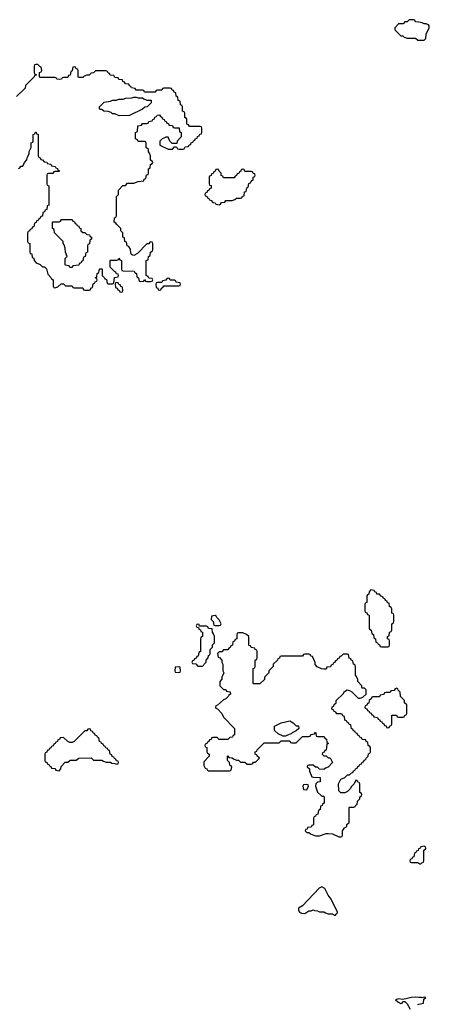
# Model space of a CAD drawing. Header units: inches. Extents: x 2769379 to 2883802, y 684208 to 828654.
# Tile 87 of 256: x 2826259 to 2830098, y 726127 to 735346. Entities that reach past the tile are written whole.
import ezdxf

# ---------------------------------------------------------------- set-up
doc = ezdxf.new("R2010")
doc.units = ezdxf.units.IN
doc.header["$MEASUREMENT"] = 0
for name, color, linetype in [('C8722', 7, 'Continuous'), ('C8723', 7, 'Continuous'), ('C8732', 7, 'Continuous'), ('C8733', 7, 'Continuous')]:
    doc.layers.add(name, color=color, linetype=linetype)

msp = doc.modelspace()

# ---------------------------------------------------------------- linework, layer by layer
at = {"layer": 'C8722', "color": 2, "elevation": 2}
for points in [[(2829544, 730000), (2829534, 729990), (2829532.7, 729967.3), (2829518, 729962), (2829514, 729950), (2829514, 729890), (2829498, 729882), (2829494, 729870), (2829494, 729810), (2829498, 729798), (2829512.7, 729792.7), (2829518, 729778), (2829534, 729770), (2829534, 729650), (2829538, 729638), (2829554, 729630), (2829558, 729598), (2829574, 729590), (2829578, 729558), (2829594, 729550), (2829598, 729518), (2829612.7, 729512.7), (2829618, 729498), (2829632.7, 729492.7), (2829638, 729478), (2829650, 729474), (2829710, 729474), (2829722, 729478), (2829726, 729490), (2829726, 729530), (2829722, 729542), (2829707.3, 729547.3), (2829706, 729570), (2829722, 729578), (2829726, 729610), (2829742, 729618), (2829746, 729630), (2829746, 729690), (2829762, 729698), (2829766, 729710), (2829766, 729770), (2829762, 729782), (2829746, 729790), (2829746, 729830), (2829742, 729842), (2829726, 729850), (2829722, 729882), (2829707.3, 729887.3), (2829702, 729902), (2829687.3, 729907.3), (2829682, 729922), (2829667.3, 729927.3), (2829662, 729942), (2829647.3, 729947.3), (2829630, 729966), (2829607.3, 729967.3), (2829602, 729982), (2829587.3, 729987.3), (2829582.7, 730000)], [(2830000, 727582.7), (2829998, 727582), (2829992.7, 727567.3), (2829978, 727562), (2829972.7, 727547.3), (2829958, 727542), (2829952.7, 727507.3), (2829938, 727502), (2829932.7, 727487.3), (2829918, 727482), (2829914, 727470), (2829918, 727458), (2829930, 727454), (2829990, 727454), (2830000, 727448)], [(2830000, 726191.5), (2829970, 726193.3), (2829930, 726189.5), (2829850, 726172.3), (2829810, 726178), (2829782, 726170), (2829802, 726150), (2829830, 726134), (2829842, 726138), (2829850, 726154), (2829870, 726152), (2829890, 726132), (2829919.6, 726079.6)], [(2829990, 726124.7), (2830000, 726127.2)]]:
    msp.add_lwpolyline(points, dxfattribs=at)
for points in [[(2828090, 729766), (2828058, 729762), (2828054, 729730), (2828074, 729710), (2828078, 729678), (2828090, 729674), (2828130, 729674), (2828142, 729678), (2828146, 729690), (2828130, 729726), (2828107.3, 729747.3), (2828102, 729762)], [(2827930, 729686), (2827918, 729682), (2827914, 729670), (2827918, 729658), (2827934, 729654), (2827938, 729638), (2827952.7, 729632.7), (2827958, 729618), (2827974, 729610), (2827974, 729570), (2827958, 729562), (2827954, 729550), (2827954, 729430), (2827938, 729422), (2827932.7, 729387.3), (2827918, 729382), (2827912.7, 729367.3), (2827898, 729362), (2827892.7, 729347.3), (2827878, 729342), (2827874, 729330), (2827878, 729318), (2827910, 729314), (2827930, 729294), (2827970, 729294), (2827982, 729298), (2827987.3, 729312.7), (2828006, 729330), (2828006, 729350), (2828026, 729370), (2828027.3, 729392.7), (2828042, 729398), (2828046, 729410), (2828046, 729450), (2828066, 729470), (2828067.3, 729492.7), (2828086, 729510), (2828086, 729570), (2828076.4, 729596.4), (2828066, 729610), (2828062, 729642), (2828030, 729646), (2828022, 729662), (2828010, 729666), (2827946, 729666), (2827942, 729682)], [(2828350, 729606), (2828310, 729606), (2828298, 729602), (2828294, 729590), (2828294, 729550), (2828278, 729542), (2828272.7, 729527.3), (2828258, 729522), (2828254, 729490), (2828238, 729482), (2828232.7, 729467.3), (2828218, 729462), (2828210, 729446), (2828170, 729446), (2828152.7, 729427.3), (2828130, 729426), (2828114, 729410), (2828118, 729378), (2828132.7, 729372.7), (2828154, 729350), (2828154, 729330), (2828162, 729310), (2828162, 729250), (2828172, 729230), (2828154, 729190), (2828154, 729170), (2828134, 729150), (2828134, 729110), (2828170, 729074), (2828190, 729074), (2828198, 729058), (2828232.7, 729052.7), (2828234, 729030), (2828218, 729022), (2828214, 729010), (2828190, 728986), (2828170, 728978), (2828112.7, 728927.3), (2828098, 728922), (2828094, 728910), (2828098, 728898), (2828112.7, 728892.7), (2828154, 728850), (2828170, 728814), (2828274, 728710), (2828274, 728650), (2828258, 728642), (2828252.7, 728627.3), (2828230, 728626), (2828210, 728606), (2828130, 728606), (2828110, 728626), (2828070, 728626), (2828058, 728622), (2828052.7, 728607.3), (2828038, 728602), (2828032.7, 728587.3), (2828018, 728582), (2828012.7, 728567.3), (2827998, 728562), (2827994, 728550), (2827998, 728538), (2828014, 728530), (2828014, 728490), (2828018, 728478), (2828034, 728470), (2828034, 728450), (2827983.6, 728396.4), (2827983.6, 728363.6), (2827998, 728338), (2828012.7, 728332.7), (2828018, 728318), (2828030, 728314), (2828230, 728314), (2828242, 728318), (2828246, 728350), (2828227.3, 728367.3), (2828226, 728390), (2828206, 728410), (2828206, 728450), (2828210, 728454), (2828218, 728438), (2828250, 728434), (2828263.6, 728423.6), (2828290, 728414), (2828310, 728414), (2828330, 728394), (2828370, 728394), (2828390, 728374), (2828430, 728374), (2828442, 728378), (2828450, 728394), (2828470, 728394), (2828506, 728430), (2828502, 728442), (2828487.3, 728447.3), (2828482, 728462), (2828467.3, 728467.3), (2828466, 728490), (2828482, 728498), (2828486, 728510), (2828550, 728574), (2828690, 728574), (2828710, 728594), (2828790, 728594), (2828798, 728578), (2828810, 728574), (2828850, 728574), (2828910, 728634), (2828970, 728634), (2828982, 728638), (2828990, 728654), (2829022, 728658), (2829030, 728674), (2829034, 728670), (2829038, 728638), (2829050, 728634), (2829112.7, 728632.7), (2829118, 728618), (2829134, 728610), (2829138, 728578), (2829154, 728570), (2829138, 728562), (2829132.7, 728507.3), (2829118, 728502), (2829112.7, 728487.3), (2829098, 728482), (2829094, 728470), (2829110, 728454), (2829132.7, 728452.7), (2829150, 728434), (2829170, 728434), (2829192, 728390), (2829150, 728346), (2829123.6, 728336.4), (2829110, 728326), (2829068.4, 728328.4), (2829050, 728346), (2829030, 728346), (2829010, 728366), (2828970, 728366), (2828958, 728362), (2828954, 728350), (2828974, 728330), (2828974, 728310), (2828998, 728258), (2829012.7, 728252.7), (2829074, 728250), (2829074, 728210), (2829050, 728206), (2829034, 728190), (2829032, 728170), (2829050, 728114), (2829090, 728074), (2829110, 728074), (2829114, 728070), (2829114, 728010), (2829098, 728002), (2829092.7, 727987.3), (2829078, 727982), (2829074, 727950), (2829058, 727942), (2829052.7, 727907.3), (2829038, 727902), (2829032.7, 727887.3), (2829018, 727882), (2829014, 727870), (2829012.7, 727807.3), (2828998, 727802), (2828990, 727786), (2828958, 727782), (2828952.7, 727767.3), (2828938, 727762), (2828934, 727750), (2828950, 727734), (2828970, 727734), (2828983.6, 727723.6), (2829030, 727704.7), (2829070, 727704.7), (2829130, 727724.7), (2829150, 727724.7), (2829190, 727722), (2829250, 727694), (2829270, 727694), (2829282, 727698), (2829286, 727710), (2829286, 727750), (2829302, 727778), (2829326, 727790), (2829326, 727810), (2829346, 727830), (2829346, 727970), (2829350, 727974), (2829390, 727974), (2829402, 727978), (2829408, 727992), (2829422, 727998), (2829426, 728030), (2829446, 728050), (2829446, 728070), (2829462, 728078), (2829466, 728090), (2829462, 728102), (2829446, 728110), (2829446, 728190), (2829442, 728202), (2829427.3, 728207.3), (2829422, 728222), (2829410, 728226), (2829394, 728190), (2829370, 728166), (2829356.9, 728143.1), (2829330, 728118), (2829307.3, 728107.3), (2829270, 728106), (2829250, 728126), (2829246, 728190), (2829270, 728234), (2829306, 728250), (2829330, 728274), (2829350, 728274), (2829367.3, 728292.7), (2829382, 728298), (2829387.3, 728312.7), (2829402, 728318), (2829407.3, 728332.7), (2829422, 728338), (2829427.3, 728352.7), (2829442, 728358), (2829447.3, 728372.7), (2829462, 728378), (2829467.3, 728392.7), (2829482, 728398), (2829487.3, 728412.7), (2829502, 728418), (2829507.3, 728432.7), (2829526, 728450), (2829527.3, 728472.7), (2829542, 728478), (2829546, 728490), (2829546, 728530), (2829542, 728542), (2829526, 728550), (2829522, 728582), (2829507.3, 728587.3), (2829502, 728602), (2829467.3, 728607.3), (2829462, 728622), (2829447.3, 728627.3), (2829442, 728642), (2829427.3, 728647.3), (2829422, 728662), (2829407.3, 728667.3), (2829402, 728682), (2829387.3, 728687.3), (2829382, 728702), (2829367.3, 728707.3), (2829362, 728742), (2829347.3, 728747.3), (2829342, 728762), (2829327.3, 728767.3), (2829322, 728782), (2829307.3, 728787.3), (2829302, 728822), (2829287.3, 728827.3), (2829282, 728842), (2829270, 728846), (2829230, 728846), (2829222, 728862), (2829207.3, 728867.3), (2829202, 728882), (2829186, 728890), (2829187.3, 728912.7), (2829202, 728918), (2829207.3, 728932.7), (2829226, 728950), (2829226, 728970), (2829290, 729034), (2829303.1, 729056.9), (2829328.4, 729071.6), (2829350, 729064.7), (2829371.1, 729051.1), (2829430, 728994), (2829450, 728994), (2829476.4, 729003.6), (2829506, 729030), (2829506, 729070), (2829490, 729086), (2829470, 729086), (2829466, 729090), (2829466, 729110), (2829428.4, 729148.4), (2829427.3, 729167.3), (2829416.4, 729196.4), (2829406, 729210), (2829406, 729290), (2829402, 729302), (2829386, 729310), (2829382, 729342), (2829367.3, 729347.3), (2829362, 729362), (2829347.3, 729367.3), (2829342, 729402), (2829330, 729406), (2829290, 729406), (2829272.7, 729387.3), (2829258, 729382), (2829252.7, 729367.3), (2829238, 729362), (2829232.7, 729347.3), (2829218, 729342), (2829210, 729326), (2829198, 729322), (2829192.7, 729307.3), (2829178, 729302), (2829172.7, 729287.3), (2829138, 729282), (2829130, 729266), (2829110, 729266), (2829088.4, 729268.4), (2829048, 729288), (2829028.4, 729308.4), (2829027.3, 729327.3), (2829002, 729382), (2828987.3, 729387.3), (2828982, 729402), (2828970, 729406), (2828930, 729406), (2828918, 729402), (2828910, 729386), (2828710, 729386), (2828698, 729382), (2828692.7, 729367.3), (2828678, 729362), (2828674, 729350), (2828634, 729310), (2828634, 729290), (2828594, 729250), (2828594, 729230), (2828554, 729190), (2828552, 729168), (2828510, 729126), (2828450, 729126), (2828446, 729130), (2828446, 729270), (2828462, 729278), (2828466, 729290), (2828466, 729350), (2828482, 729358), (2828486, 729370), (2828486, 729430), (2828482, 729442), (2828467.3, 729447.3), (2828462, 729462), (2828430, 729466), (2828422, 729482), (2828407.3, 729487.3), (2828406, 729570), (2828386, 729590)], [(2827750, 729286), (2827718, 729282), (2827714, 729250), (2827718, 729238), (2827750, 729234), (2827762, 729238), (2827766, 729250), (2827762, 729282)], [(2829790, 729086), (2829778, 729082), (2829770, 729066), (2829738, 729062), (2829730, 729046), (2829690, 729046), (2829678, 729042), (2829672.7, 729027.3), (2829638, 729022), (2829630, 729006), (2829570, 729006), (2829558, 729002), (2829552.7, 728987.3), (2829534, 728970), (2829532.7, 728947.3), (2829518, 728942), (2829512.7, 728927.3), (2829498, 728922), (2829494, 728910), (2829498, 728898), (2829512.7, 728892.7), (2829518, 728878), (2829532.7, 728872.7), (2829538, 728858), (2829552.7, 728852.7), (2829558, 728838), (2829572.7, 728832.7), (2829578, 728818), (2829612.7, 728812.7), (2829618, 728798), (2829632.7, 728792.7), (2829638, 728778), (2829652.7, 728772.7), (2829658, 728758), (2829672.7, 728752.7), (2829678, 728738), (2829692.7, 728732.7), (2829698, 728718), (2829710, 728714), (2829722, 728718), (2829727.3, 728732.7), (2829742, 728738), (2829746, 728750), (2829747.3, 728832.7), (2829790, 728834), (2829798, 728818), (2829810, 728814), (2829850, 728814), (2829862, 728818), (2829867.3, 728832.7), (2829882, 728838), (2829886, 728850), (2829886, 728930), (2829866, 728950), (2829866, 728970), (2829827.3, 729007.3), (2829826, 729050), (2829807.3, 729067.3), (2829802, 729082)], [(2826910, 728706), (2826898, 728702), (2826890, 728686), (2826870, 728686), (2826771.1, 728588.9), (2826750, 728578), (2826730, 728578), (2826710, 728586), (2826670, 728626), (2826638, 728622), (2826632.7, 728607.3), (2826618, 728602), (2826612.7, 728587.3), (2826598, 728582), (2826592.7, 728567.3), (2826578, 728562), (2826572.7, 728547.3), (2826558, 728542), (2826552.7, 728527.3), (2826538, 728522), (2826532.7, 728507.3), (2826518, 728502), (2826512.7, 728487.3), (2826498, 728482), (2826494, 728470), (2826494, 728410), (2826498, 728398), (2826512.7, 728392.7), (2826518, 728378), (2826532.7, 728372.7), (2826538, 728358), (2826552.7, 728352.7), (2826558, 728338), (2826590, 728334), (2826598, 728318), (2826630, 728314), (2826646, 728330), (2826647.3, 728352.7), (2826687.3, 728392.7), (2826710, 728394), (2826732.7, 728412.7), (2826790, 728414), (2826812.7, 728432.7), (2826930, 728434), (2826950, 728414), (2827030, 728414), (2827043.6, 728403.6), (2827070, 728394), (2827110, 728394), (2827123.6, 728383.6), (2827150, 728382), (2827170, 728374), (2827182, 728378), (2827186, 728390), (2827182, 728402), (2827167.3, 728407.3), (2827162, 728422), (2827147.3, 728427.3), (2827142, 728442), (2827127.3, 728447.3), (2827122, 728462), (2827107.3, 728467.3), (2827102, 728502), (2827087.3, 728507.3), (2827082, 728522), (2827067.3, 728527.3), (2827062, 728542), (2827047.3, 728547.3), (2827042, 728562), (2827027.3, 728567.3), (2827022, 728582), (2827007.3, 728587.3), (2827002, 728622), (2826987.3, 728627.3), (2826982, 728642), (2826967.3, 728647.3), (2826962, 728662), (2826947.3, 728667.3), (2826942, 728682), (2826927.3, 728687.3), (2826922, 728702)], [(2828730, 728638), (2828680.2, 728660.2), (2828648, 728690), (2828646, 728730), (2828710, 728762), (2828790, 728782), (2828823.6, 728763.6), (2828850, 728734), (2828872.7, 728732.7), (2828874, 728710), (2828850, 728686), (2828814, 728670), (2828802, 728658), (2828770, 728648), (2828750, 728638)], [(2828950, 728186), (2828918, 728182), (2828914, 728170), (2828918, 728138), (2828950, 728134), (2828966, 728170), (2828962, 728182)], [(2829090, 727226), (2829067.1, 727212.9), (2828911.1, 727048.9), (2828872.7, 727027.3), (2828872, 727010), (2828882, 726990), (2828899.6, 726979.6), (2828930, 726978), (2828970, 727002), (2828990, 727002), (2829010, 727012), (2829023.6, 727003.6), (2829050, 727002), (2829070, 726994), (2829110, 726994), (2829123.6, 726983.6), (2829150, 726974), (2829190, 726974), (2829210, 726962), (2829218, 726962), (2829226, 726970), (2829238, 726982), (2829238, 726990), (2829178, 727110), (2829149.1, 727149.1), (2829118, 727210)]]:
    msp.add_lwpolyline(points, close=True, dxfattribs=at)
at = {"layer": 'C8723', "color": 2, "elevation": 2}
for points in [[(2830000, 735322), (2829970, 735326), (2829962, 735342), (2829950, 735346), (2829910, 735346), (2829890, 735326), (2829870, 735326), (2829851.6, 735308.4), (2829810, 735306), (2829774, 735270), (2829774, 735250), (2829830, 735194), (2829850, 735194), (2829863.6, 735183.6), (2829890, 735174), (2829970, 735174), (2829990, 735154), (2830000, 735154)], [(2826250, 733954), (2826262, 733958), (2826270, 733974), (2826290, 733974), (2826306, 734010), (2826327.3, 734032.7), (2826328.4, 734051.6), (2826336.4, 734063.6), (2826347.3, 734092.7), (2826348.4, 734111.6), (2826366, 734150), (2826368.4, 734191.6), (2826382, 734198), (2826386, 734210), (2826386, 734270), (2826402, 734278), (2826407.3, 734292.7), (2826412.7, 734292.7), (2826418, 734278), (2826434, 734270), (2826434, 734070), (2826438, 734058), (2826452.7, 734052.7), (2826458, 734038), (2826472.7, 734032.7), (2826490, 734014), (2826512.7, 734012.7), (2826518, 733998), (2826550, 733994), (2826558, 733978), (2826592.7, 733972.7), (2826598, 733958), (2826612.7, 733952.7), (2826618, 733938), (2826634, 733930), (2826630, 733926), (2826590, 733926), (2826578, 733922), (2826570, 733906), (2826530, 733906), (2826518, 733902), (2826514, 733890), (2826514, 733810), (2826518, 733798), (2826534, 733790), (2826534, 733610), (2826518, 733602), (2826512.7, 733567.3), (2826498, 733562), (2826492.7, 733547.3), (2826478, 733542), (2826472.7, 733507.3), (2826458, 733502), (2826452.7, 733487.3), (2826438, 733482), (2826432.7, 733467.3), (2826418, 733462), (2826412.7, 733447.3), (2826398, 733442), (2826392.7, 733407.3), (2826378, 733402), (2826372.7, 733387.3), (2826358, 733382), (2826352.7, 733367.3), (2826338, 733362), (2826334, 733350), (2826334, 733270), (2826338, 733258), (2826354, 733250), (2826354, 733170), (2826358, 733158), (2826372.7, 733152.7), (2826378, 733118), (2826392.7, 733112.7), (2826394, 733090), (2826414, 733070), (2826450, 733054), (2826472.7, 733032.7), (2826491.6, 733031.6), (2826510, 733014), (2826523.6, 732963.6), (2826552.7, 732932.7), (2826558, 732918), (2826574, 732910), (2826574, 732850), (2826578, 732838), (2826590, 732834), (2826616.4, 732843.6), (2826648.4, 732871.6), (2826670, 732874), (2826690, 732854), (2826750, 732854), (2826758, 732838), (2826770, 732834), (2826850, 732834), (2826858, 732818), (2826870, 732814), (2826910, 732814), (2826922, 732818), (2826927.3, 732832.7), (2826942, 732838), (2826947.3, 732872.7), (2826962, 732878), (2826967.3, 732892.7), (2826982, 732898), (2826986, 732910), (2826982, 732922), (2826966, 732930), (2826982, 732938), (2826986, 732970), (2827002, 732978), (2827006, 733010), (2827010, 733014), (2827030, 733014), (2827034, 733010), (2827034, 732950), (2827054, 732930), (2827058, 732918), (2827072.7, 732912.7), (2827078, 732878), (2827090, 732874), (2827130, 732874), (2827142, 732878), (2827147.3, 732932.7), (2827182, 732938), (2827186, 732950), (2827182, 732962), (2827167.3, 732967.3), (2827162, 732982), (2827147.3, 732987.3), (2827107.3, 733027.3), (2827106, 733090), (2827110, 733094), (2827170, 733094), (2827182, 733098), (2827190, 733114), (2827198, 733098), (2827214, 733090), (2827214, 733010), (2827218, 732998), (2827230, 732994), (2827332.7, 732992.7), (2827338, 732978), (2827354, 732970), (2827358, 732938), (2827374, 732930), (2827378, 732898), (2827390, 732894), (2827422, 732898), (2827430, 732914), (2827438, 732898), (2827450, 732894), (2827490, 732894), (2827502, 732898), (2827506, 732910), (2827502, 732922), (2827470, 732926), (2827462, 732942), (2827446, 732950), (2827446, 733090), (2827462, 733098), (2827466, 733130), (2827482, 733138), (2827486, 733170), (2827502, 733178), (2827506, 733190), (2827506, 733250), (2827502, 733262), (2827490, 733266), (2827478, 733262), (2827470, 733246), (2827450, 733246), (2827363.6, 733156.4), (2827330, 733138), (2827320.4, 733140.4), (2827307.3, 733147.3), (2827300.4, 733160.4), (2827296.4, 733196.4), (2827282, 733222), (2827266, 733230), (2827262, 733262), (2827246, 733270), (2827242, 733302), (2827226, 733310), (2827226, 733350), (2827206, 733370), (2827206, 733390), (2827166, 733430), (2827162, 733442), (2827146, 733450), (2827148.4, 733491.6), (2827162, 733498), (2827166, 733510), (2827166, 733690), (2827186, 733710), (2827186, 733750), (2827227.3, 733792.7), (2827250, 733794), (2827270, 733814), (2827330, 733814), (2827368.4, 733831.6), (2827422, 733838), (2827427.3, 733852.7), (2827442, 733858), (2827447.3, 733892.7), (2827462, 733898), (2827466, 733910), (2827466, 733950), (2827482, 733958), (2827486, 733990), (2827502, 733998), (2827506, 734010), (2827502, 734022), (2827486, 734030), (2827486, 734070), (2827476.4, 734096.4), (2827466, 734110), (2827466, 734130), (2827446, 734150), (2827446, 734190), (2827442, 734202), (2827430, 734206), (2827370, 734206), (2827362, 734222), (2827346, 734230), (2827346, 734290), (2827362, 734298), (2827367.3, 734352.7), (2827402, 734358), (2827410, 734374), (2827450, 734374), (2827462, 734378), (2827470, 734394), (2827502, 734398), (2827507.3, 734412.7), (2827522, 734418), (2827527.3, 734432.7), (2827542, 734438), (2827547.3, 734452.7), (2827570, 734454), (2827578, 734438), (2827592.7, 734432.7), (2827598, 734418), (2827612.7, 734412.7), (2827618, 734398), (2827632.7, 734392.7), (2827638, 734378), (2827652.7, 734372.7), (2827658, 734358), (2827690, 734354), (2827698, 734338), (2827710, 734334), (2827752.7, 734332.7), (2827758, 734298), (2827774, 734290), (2827774, 734250), (2827734, 734210), (2827732.7, 734187.3), (2827687.3, 734187.3), (2827667.3, 734207.3), (2827650, 734246), (2827630, 734246), (2827610, 734238), (2827594, 734230), (2827574, 734210), (2827574, 734170), (2827650, 734134), (2827690, 734134), (2827710, 734154), (2827730, 734154), (2827738, 734138), (2827750, 734134), (2827790, 734134), (2827802, 734138), (2827810, 734154), (2827842, 734158), (2827847.3, 734172.7), (2827862, 734178), (2827867.3, 734192.7), (2827882, 734198), (2827887.3, 734212.7), (2827902, 734218), (2827907.3, 734232.7), (2827922, 734238), (2827927.3, 734252.7), (2827942, 734258), (2827947.3, 734272.7), (2827962, 734278), (2827966, 734290), (2827966, 734330), (2827962, 734342), (2827950, 734346), (2827850, 734346), (2827842, 734362), (2827827.3, 734367.3), (2827826, 734410), (2827822, 734422), (2827806, 734430), (2827806, 734470), (2827802, 734482), (2827786, 734490), (2827786, 734530), (2827782, 734542), (2827767.3, 734547.3), (2827762, 734582), (2827746, 734590), (2827742, 734622), (2827726, 734630), (2827722, 734662), (2827707.3, 734667.3), (2827702, 734682), (2827687.3, 734687.3), (2827682, 734702), (2827670, 734706), (2827610, 734706), (2827598, 734702), (2827590, 734686), (2827550, 734686), (2827538, 734682), (2827530, 734666), (2827430, 734666), (2827422, 734682), (2827410, 734686), (2827350, 734686), (2827342, 734702), (2827307.3, 734707.3), (2827302, 734722), (2827287.3, 734727.3), (2827282, 734742), (2827250, 734746), (2827242, 734762), (2827227.3, 734767.3), (2827222, 734782), (2827190, 734786), (2827182, 734802), (2827150, 734806), (2827142, 734822), (2827107.3, 734827.3), (2827102, 734842), (2827087.3, 734847.3), (2827082, 734862), (2827070, 734866), (2826970, 734866), (2826952.7, 734847.3), (2826930, 734846), (2826910, 734826), (2826890, 734826), (2826863.6, 734816.4), (2826850, 734806), (2826810, 734806), (2826806, 734810), (2826806, 734870), (2826802, 734882), (2826787.3, 734887.3), (2826782, 734902), (2826770, 734906), (2826758, 734902), (2826752.7, 734867.3), (2826738, 734862), (2826732.7, 734827.3), (2826718, 734822), (2826710, 734806), (2826670, 734806), (2826658, 734802), (2826651.6, 734788.4), (2826630, 734786), (2826608.4, 734788.4), (2826602, 734802), (2826590, 734806), (2826450, 734806), (2826446, 734810), (2826446, 734850), (2826462, 734858), (2826466, 734870), (2826462, 734902), (2826447.3, 734907.3), (2826430, 734926), (2826410, 734926), (2826398, 734922), (2826394, 734910), (2826394, 734850), (2826398, 734838), (2826412.7, 734832.7), (2826412.7, 734827.3), (2826398, 734822), (2826394, 734810), (2826314, 734730), (2826310, 734706), (2826230, 734626)], [(2829582.7, 730000), (2829582, 730002), (2829550, 730006), (2829544, 730000)]]:
    msp.add_lwpolyline(points, dxfattribs=at)
for points in [[(2827370, 734614), (2827410, 734614), (2827423.6, 734603.6), (2827450, 734594), (2827492.7, 734592.7), (2827492.7, 734567.3), (2827454, 734530), (2827432.7, 734527.3), (2827411.6, 734508.4), (2827290, 734448), (2827192.7, 734447.3), (2827150, 734466), (2827130, 734466), (2827116.4, 734476.4), (2827090, 734486), (2827048.4, 734488.4), (2827030, 734506), (2827010, 734506), (2827006, 734510), (2827006, 734530), (2827050, 734574), (2827110, 734582), (2827130, 734592), (2827167.3, 734592.7), (2827190, 734602), (2827230, 734602), (2827252.7, 734612.7), (2827310, 734614), (2827330, 734622), (2827350, 734622)], [(2828350, 733946), (2828338, 733942), (2828332.7, 733927.3), (2828318, 733922), (2828312.7, 733907.3), (2828298, 733902), (2828292.7, 733887.3), (2828278, 733882), (2828270, 733866), (2828170, 733866), (2828162, 733882), (2828147.3, 733887.3), (2828146, 733910), (2828127.3, 733927.3), (2828122, 733942), (2828110, 733946), (2828098, 733942), (2828092.7, 733927.3), (2828078, 733922), (2828072.7, 733907.3), (2828058, 733902), (2828052.7, 733887.3), (2828038, 733882), (2828034, 733870), (2828034, 733810), (2828038, 733798), (2828052.7, 733792.7), (2828054, 733770), (2828038, 733762), (2828032.7, 733747.3), (2828018, 733742), (2828012.7, 733727.3), (2827998, 733722), (2827994, 733710), (2827998, 733698), (2828012.7, 733692.7), (2828018, 733678), (2828032.7, 733672.7), (2828038, 733658), (2828052.7, 733652.7), (2828070, 733634), (2828092.7, 733632.7), (2828098, 733618), (2828130, 733614), (2828142, 733618), (2828150, 733634), (2828182, 733638), (2828190, 733654), (2828250, 733654), (2828276.4, 733663.6), (2828290, 733674), (2828330, 733674), (2828342, 733678), (2828347.3, 733692.7), (2828362, 733698), (2828367.3, 733732.7), (2828382, 733738), (2828387.3, 733772.7), (2828402, 733778), (2828407.3, 733812.7), (2828422, 733818), (2828427.3, 733832.7), (2828446, 733850), (2828447.3, 733872.7), (2828462, 733878), (2828466, 733890), (2828462, 733902), (2828447.3, 733907.3), (2828442, 733922), (2828430, 733926), (2828370, 733926), (2828362, 733942)], [(2826850, 733354), (2826870, 733354), (2826890, 733334), (2826912.7, 733332.7), (2826918, 733318), (2826934, 733310), (2826934, 733290), (2826918, 733282), (2826912.7, 733247.3), (2826898, 733242), (2826894, 733230), (2826894, 733170), (2826878, 733162), (2826874, 733130), (2826858, 733122), (2826852.7, 733087.3), (2826838, 733082), (2826832.7, 733067.3), (2826818, 733062), (2826812.7, 733047.3), (2826758, 733042), (2826750, 733026), (2826730, 733026), (2826722, 733042), (2826690, 733046), (2826686, 733050), (2826686, 733110), (2826706, 733130), (2826688, 733170), (2826687.3, 733207.3), (2826676.4, 733236.4), (2826666, 733250), (2826666, 733270), (2826586, 733350), (2826582, 733382), (2826566, 733390), (2826566, 733450), (2826570, 733454), (2826630, 733454), (2826642, 733458), (2826650, 733474), (2826750, 733474), (2826758, 733458), (2826772.7, 733452.7), (2826778, 733438), (2826792.7, 733432.7), (2826798, 733418), (2826812.7, 733412.7), (2826818, 733398), (2826834, 733390), (2826834, 733370)], [(2827170, 732886), (2827158, 732882), (2827154, 732870), (2827158, 732838), (2827172.7, 732832.7), (2827178, 732818), (2827192.7, 732812.7), (2827198, 732798), (2827210, 732794), (2827222, 732798), (2827226, 732810), (2827222, 732842), (2827207.3, 732847.3), (2827202, 732862), (2827187.3, 732867.3), (2827182, 732882)], [(2827650, 732926), (2827638, 732922), (2827630, 732906), (2827598, 732902), (2827590, 732886), (2827550, 732886), (2827538, 732882), (2827534, 732870), (2827538, 732838), (2827552.7, 732832.7), (2827558, 732818), (2827570, 732814), (2827582, 732818), (2827587.3, 732832.7), (2827602, 732838), (2827610, 732854), (2827750, 732854), (2827762, 732858), (2827766, 732870), (2827762, 732882), (2827727.3, 732887.3), (2827722, 732902), (2827710, 732906), (2827670, 732906), (2827662, 732922)]]:
    msp.add_lwpolyline(points, close=True, dxfattribs=at)
at = {"layer": 'C8732', "color": 2, "elevation": 2}
for points in [[(2830000, 727448), (2830010, 727442), (2830018, 727442), (2830027.3, 727452.7), (2830042, 727458), (2830046, 727470), (2830046, 727570), (2830062, 727578), (2830066, 727590), (2830062, 727602), (2830050, 727606), (2830018, 727602), (2830012.7, 727587.3), (2830000, 727582.7)], [(2830000, 726127.2), (2830042, 726138), (2830046, 726174), (2830066, 726190), (2830050, 726192), (2830030, 726186), (2830026, 726190), (2830000, 726191.5)]]:
    msp.add_lwpolyline(points, dxfattribs=at)
at = {"layer": 'C8733', "color": 2, "elevation": 2}
msp.add_lwpolyline([(2830000, 735154), (2830050, 735154), (2830066, 735170), (2830068.4, 735211.6), (2830098, 735270), (2830098, 735290), (2830090, 735298), (2830067.3, 735307.3), (2830048.4, 735308.4), (2830030, 735318), (2830000, 735322)], dxfattribs=at)

doc.saveas('drawing.dxf')
